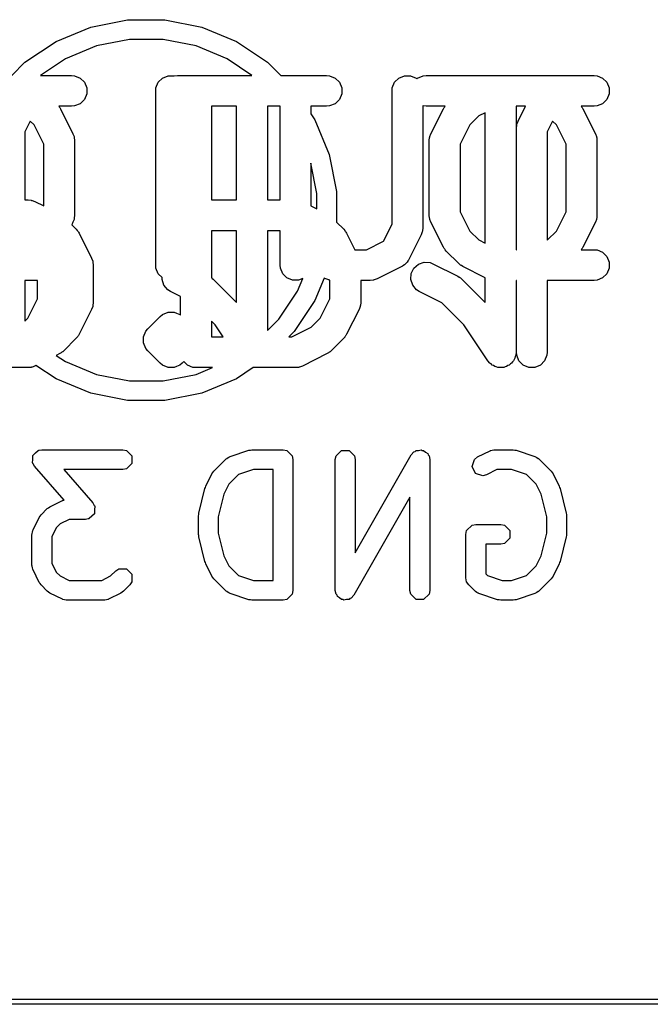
# Model space of a CAD drawing. Extents: x 94.3 to 121.8, y -81.7 to -63.9.
# Tile 19 of 32: x 111.6 to 114.7, y -81.7 to -77. Entities that reach past the tile are written whole.
import ezdxf

# ---------------------------------------------------------------- set-up
doc = ezdxf.new("R2010")
doc.units = 0
doc.layers.add('BLACK', color=7, linetype='CONTINUOUS')

msp = doc.modelspace()

# ---------------------------------------------------------------- linework, layer by layer
at = {"layer": 'BLACK', "linetype": 'CONTINUOUS'}
for p, q in [((111.940035, -76.990045), (112.118844, -76.954478)), ((112.118844, -76.954478), (112.301156, -76.954478)), ((112.301156, -76.954478), (112.479965, -76.990045)), ((111.771601, -77.059813), (111.940035, -76.990045)), ((112.479965, -76.990045), (112.648399, -77.059813)), ((111.620014, -77.1611), (111.771601, -77.059813)), ((112.128252, -77.05), (111.967898, -77.081896)), ((112.291748, -77.05), (112.128252, -77.05)), ((112.452102, -77.081896), (112.291748, -77.05)), ((112.648399, -77.059813), (112.799986, -77.1611)), ((111.967898, -77.081896), (111.816848, -77.144464)), ((112.603152, -77.144464), (112.452102, -77.081896)), ((111.555841, -77.225273), (111.620014, -77.1611)), ((111.816848, -77.144464), (111.695908, -77.225273)), ((112.724092, -77.225273), (112.603152, -77.144464)), ((112.799986, -77.1611), (112.864159, -77.225273)), ((111.695908, -77.225273), (111.756429, -77.225273)), ((111.756429, -77.225273), (111.847142, -77.225273)), ((111.847142, -77.225273), (111.861774, -77.226714)), ((111.861774, -77.226714), (111.88881, -77.237913)), ((111.88881, -77.237913), (111.909502, -77.258605)), ((111.909502, -77.258605), (111.920701, -77.285641)), ((112.257392, -77.285641), (112.268591, -77.258605)), ((112.268591, -77.258605), (112.289283, -77.237913)), ((112.289283, -77.237913), (112.316319, -77.226714)), ((112.316319, -77.226714), (112.345583, -77.226714)), ((112.345583, -77.226714), (112.34607, -77.226915)), ((112.34607, -77.226915), (112.346558, -77.226714)), ((112.346558, -77.226714), (112.36119, -77.225273)), ((112.36119, -77.225273), (112.724092, -77.225273)), ((112.864159, -77.225273), (113.086905, -77.225273)), ((113.086905, -77.225273), (113.101537, -77.226714)), ((113.101537, -77.226714), (113.128573, -77.237913)), ((113.128573, -77.237913), (113.149265, -77.258605)), ((113.149265, -77.258605), (113.160464, -77.285641)), ((113.40644, -77.285641), (113.417639, -77.258605)), ((113.417639, -77.258605), (113.438331, -77.237913)), ((113.438331, -77.237913), (113.465367, -77.226714)), ((113.465367, -77.226714), (113.494631, -77.226714)), ((113.494631, -77.226714), (113.521667, -77.237913)), ((113.521667, -77.237913), (113.525356, -77.241602)), ((113.525356, -77.241602), (113.529046, -77.237913)), ((113.529046, -77.237913), (113.556082, -77.226714)), ((113.556082, -77.226714), (113.570714, -77.225273)), ((113.570714, -77.225273), (114.296429, -77.225273)), ((114.296429, -77.225273), (114.387142, -77.225273)), ((114.387142, -77.225273), (114.401774, -77.226714)), ((114.401774, -77.226714), (114.42881, -77.237913)), ((114.42881, -77.237913), (114.449502, -77.258605)), ((114.449502, -77.258605), (114.460701, -77.285641)), ((111.920701, -77.285641), (111.920701, -77.314905)), ((112.255951, -77.300273), (112.257392, -77.285641)), ((112.255951, -78.14694), (112.255951, -77.300273)), ((113.160464, -77.285641), (113.160464, -77.314905)), ((113.404999, -77.300273), (113.40644, -77.285641)), ((113.404999, -77.947807), (113.404999, -77.300273)), ((114.460701, -77.285641), (114.460701, -77.314905)), ((111.909502, -77.341941), (111.88881, -77.362633)), ((111.920701, -77.314905), (111.909502, -77.341941)), ((113.149265, -77.341941), (113.128573, -77.362633)), ((113.160464, -77.314905), (113.149265, -77.341941)), ((114.449502, -77.341941), (114.42881, -77.362633)), ((114.460701, -77.314905), (114.449502, -77.341941)), ((111.847142, -77.375273), (111.785459, -77.375273)), ((111.785459, -77.375273), (111.78686, -77.377501)), ((111.78686, -77.377501), (111.788549, -77.379558)), ((111.788549, -77.379558), (111.789306, -77.381385)), ((111.789306, -77.381385), (111.793271, -77.387685)), ((111.793271, -77.387685), (111.853747, -77.508637)), ((111.861774, -77.373832), (111.847142, -77.375273)), ((111.88881, -77.362633), (111.861774, -77.373832)), ((112.649047, -77.375273), (112.526903, -77.375273)), ((112.526903, -77.375273), (112.526903, -77.830035)), ((112.649047, -77.830035), (112.649047, -77.375273)), ((112.799047, -77.375273), (112.799047, -77.830035)), ((112.860713, -77.375273), (112.799047, -77.375273)), ((112.860713, -77.830035), (112.860713, -77.375273)), ((113.086905, -77.375273), (113.010713, -77.375273)), ((113.010713, -77.375273), (113.010713, -77.412456)), ((113.101537, -77.373832), (113.086905, -77.375273)), ((113.128573, -77.362633), (113.101537, -77.373832)), ((113.556082, -77.373832), (113.554999, -77.373383)), ((113.554999, -77.373383), (113.554999, -77.965511)), ((113.570714, -77.375273), (113.556082, -77.373832)), ((113.662634, -77.375273), (113.570714, -77.375273)), ((113.594345, -77.508637), (113.654821, -77.387685)), ((113.654821, -77.387685), (113.658785, -77.381387)), ((113.658785, -77.381387), (113.659543, -77.379558)), ((113.659543, -77.379558), (113.661233, -77.377498)), ((113.661233, -77.377498), (113.662634, -77.375273)), ((113.858571, -77.406506), (113.826806, -77.422389)), ((113.858571, -78.040706), (113.858571, -77.406506)), ((114.054123, -77.375273), (114.008571, -77.375273)), ((114.008571, -77.375273), (114.008571, -78.07194)), ((114.017679, -77.448161), (114.054123, -77.375273)), ((114.387142, -77.375273), (114.325459, -77.375273)), ((114.325459, -77.375273), (114.32686, -77.377501)), ((114.32686, -77.377501), (114.328549, -77.379558)), ((114.328549, -77.379558), (114.329306, -77.381385)), ((114.329306, -77.381385), (114.333271, -77.387685)), ((114.333271, -77.387685), (114.393747, -77.508637)), ((114.401774, -77.373832), (114.387142, -77.375273)), ((114.42881, -77.362633), (114.401774, -77.373832)), ((111.645942, -77.447045), (111.619761, -77.499407)), ((111.66455, -77.465653), (111.645942, -77.447045)), ((113.010713, -77.412456), (113.030187, -77.441601)), ((113.030187, -77.441601), (113.099955, -77.610035)), ((113.826806, -77.422389), (113.783541, -77.465653)), ((114.012424, -77.461892), (114.017679, -77.448161)), ((114.185942, -77.447045), (114.159761, -77.499407)), ((114.20455, -77.465653), (114.185942, -77.447045)), ((111.619761, -77.499407), (111.619761, -77.830035)), ((111.711665, -77.559883), (111.66455, -77.465653)), ((113.783541, -77.465653), (113.736427, -77.559883)), ((114.009761, -77.481702), (114.011202, -77.46707)), ((114.009761, -78.07194), (114.009761, -77.481702)), ((114.011202, -77.46707), (114.012232, -77.464581)), ((114.012232, -77.464581), (114.012424, -77.461892)), ((114.159761, -77.499407), (114.159761, -78.025587)), ((114.251665, -77.559883), (114.20455, -77.465653)), ((111.853747, -77.508637), (111.859002, -77.522368)), ((111.859002, -77.522368), (111.859193, -77.525057)), ((111.859193, -77.525057), (111.860224, -77.527546)), ((111.860224, -77.527546), (111.861665, -77.542178)), ((111.861665, -77.542178), (111.861665, -77.905035)), ((113.586427, -77.542178), (113.587868, -77.527546)), ((113.586427, -77.905035), (113.586427, -77.542178)), ((113.587868, -77.527546), (113.588899, -77.525056)), ((113.588899, -77.525056), (113.58909, -77.522369)), ((113.58909, -77.522369), (113.594345, -77.508637)), ((114.393747, -77.508637), (114.399002, -77.522368)), ((114.399002, -77.522368), (114.399193, -77.525057)), ((114.399193, -77.525057), (114.400224, -77.527546)), ((114.400224, -77.527546), (114.401665, -77.542178)), ((114.401665, -77.542178), (114.401665, -77.905035)), ((111.711665, -77.859277), (111.711665, -77.559883)), ((113.736427, -77.559883), (113.736427, -77.88733)), ((114.251665, -77.887331), (114.251665, -77.559883)), ((113.099955, -77.610035), (113.135522, -77.788844)), ((113.04, -77.798252), (113.010713, -77.651014)), ((113.010713, -77.651014), (113.010713, -77.858682)), ((113.135522, -77.788844), (113.135522, -77.938302)), ((111.619761, -77.830035), (111.635476, -77.830035)), ((111.635476, -77.830035), (111.650108, -77.831476)), ((111.650108, -77.831476), (111.652597, -77.832507)), ((111.652597, -77.832507), (111.655285, -77.832698)), ((111.655285, -77.832698), (111.669017, -77.837953)), ((111.669017, -77.837953), (111.711665, -77.859277)), ((112.526903, -77.830035), (112.649047, -77.830035)), ((112.799047, -77.830035), (112.860713, -77.830035)), ((113.04, -77.873326), (113.04, -77.798252)), ((113.010713, -77.858682), (113.04, -77.873326)), ((111.859002, -77.924844), (111.853747, -77.938576)), ((111.859192, -77.922156), (111.859002, -77.924844)), ((111.860224, -77.919667), (111.859192, -77.922156)), ((111.861665, -77.905035), (111.860224, -77.919667)), ((113.587868, -77.919667), (113.586427, -77.905035)), ((113.588899, -77.922156), (113.587868, -77.919667)), ((113.58909, -77.924844), (113.588899, -77.922156)), ((113.594345, -77.938576), (113.58909, -77.924844)), ((113.736427, -77.88733), (113.783541, -77.98156)), ((114.20455, -77.981561), (114.251665, -77.887331)), ((114.399002, -77.924844), (114.393747, -77.938576)), ((114.399192, -77.922156), (114.399002, -77.924844)), ((114.400224, -77.919667), (114.399192, -77.922156)), ((114.401665, -77.905035), (114.400224, -77.919667)), ((111.853747, -77.938576), (111.847684, -77.950701)), ((111.847684, -77.950701), (111.869938, -77.972955)), ((111.869938, -77.972955), (111.874656, -77.978704)), ((111.874656, -77.978704), (111.876155, -77.980004)), ((111.876155, -77.980004), (111.877576, -77.982263)), ((111.877576, -77.982263), (111.879265, -77.98432)), ((112.649047, -77.980035), (112.526903, -77.980035)), ((112.526903, -77.980035), (112.526903, -78.207871)), ((112.649047, -78.32873), (112.649047, -77.980035)), ((112.860713, -77.980035), (112.799047, -77.980035)), ((112.799047, -77.980035), (112.799047, -78.46475)), ((112.860713, -78.14694), (112.860713, -77.980035)), ((113.135522, -77.938302), (113.170175, -77.972955)), ((113.170175, -77.972955), (113.174893, -77.978704)), ((113.174893, -77.978704), (113.176392, -77.980004)), ((113.176392, -77.980004), (113.177813, -77.982263)), ((113.177813, -77.982263), (113.179502, -77.98432)), ((113.363621, -78.030562), (113.404999, -77.947807)), ((113.552526, -77.982632), (113.552336, -77.98532)), ((113.553558, -77.980143), (113.552526, -77.982632)), ((113.554999, -77.965511), (113.553558, -77.980143)), ((113.654821, -78.059528), (113.594345, -77.938576)), ((113.783541, -77.98156), (113.826806, -78.024824)), ((114.161286, -78.024825), (114.20455, -77.981561)), ((114.393747, -77.938576), (114.333271, -78.059529)), ((111.879265, -77.98432), (111.880022, -77.986147)), ((111.880022, -77.986147), (111.883987, -77.992447)), ((111.883987, -77.992447), (111.944463, -78.113399)), ((113.179502, -77.98432), (113.180259, -77.986147)), ((113.180259, -77.986147), (113.184224, -77.992447)), ((113.184224, -77.992447), (113.22397, -78.07194)), ((113.280866, -78.07194), (113.363621, -78.030562)), ((113.547081, -77.999052), (113.486605, -78.120005)), ((113.552336, -77.98532), (113.547081, -77.999052)), ((113.826806, -78.024824), (113.858571, -78.040706)), ((114.159761, -78.025587), (114.161286, -78.024825)), ((113.22397, -78.07194), (113.280866, -78.07194)), ((113.658784, -78.065825), (113.654821, -78.059528)), ((113.659543, -78.067656), (113.658784, -78.065825)), ((113.661233, -78.069716), (113.659543, -78.067656)), ((113.662653, -78.071971), (113.661233, -78.069716)), ((113.664149, -78.073268), (113.662653, -78.071971)), ((113.66887, -78.079021), (113.664149, -78.073268)), ((114.008571, -78.07194), (114.009761, -78.07194)), ((114.32686, -78.069712), (114.325459, -78.07194)), ((114.325459, -78.07194), (114.387142, -78.07194)), ((114.328549, -78.067656), (114.32686, -78.069712)), ((114.329306, -78.065828), (114.328549, -78.067656)), ((114.333271, -78.059529), (114.329306, -78.065828)), ((114.387142, -78.07194), (114.401774, -78.073381)), ((114.401774, -78.073381), (114.42881, -78.08458)), ((111.944463, -78.113399), (111.949718, -78.12713)), ((113.483434, -78.125042), (113.478773, -78.132448)), ((113.48468, -78.123606), (113.483434, -78.125042)), ((113.485064, -78.122452), (113.48468, -78.123606)), ((113.486605, -78.120005), (113.485064, -78.122452)), ((113.729348, -78.139498), (113.66887, -78.079021)), ((114.42881, -78.08458), (114.449502, -78.105272)), ((114.449502, -78.105272), (114.460701, -78.132308)), ((111.949718, -78.12713), (111.949909, -78.129819)), ((111.949909, -78.129819), (111.95094, -78.132308)), ((111.95094, -78.132308), (111.952381, -78.14694)), ((111.952381, -78.14694), (111.952381, -78.328369)), ((112.257392, -78.161572), (112.255951, -78.14694)), ((112.268591, -78.188608), (112.257392, -78.161572)), ((112.862154, -78.161572), (112.860713, -78.14694)), ((112.873353, -78.188608), (112.862154, -78.161572)), ((113.453064, -78.153546), (113.332112, -78.214022)), ((113.45551, -78.152005), (113.453064, -78.153546)), ((113.456665, -78.151621), (113.45551, -78.152005)), ((113.458102, -78.150374), (113.456665, -78.151621)), ((113.465506, -78.145714), (113.458102, -78.150374)), ((113.471665, -78.138611), (113.465506, -78.145714)), ((113.478773, -78.132448), (113.471665, -78.138611)), ((113.498377, -78.187607), (113.511464, -78.161432)), ((113.511464, -78.161432), (113.533572, -78.142259)), ((113.533572, -78.142259), (113.561333, -78.133005)), ((113.561333, -78.133005), (113.590523, -78.135079)), ((113.590523, -78.135079), (113.604255, -78.140334)), ((113.604255, -78.140334), (113.725207, -78.20081)), ((113.735096, -78.144215), (113.729348, -78.139498)), ((113.736396, -78.145714), (113.735096, -78.144215)), ((113.738654, -78.147135), (113.736396, -78.145714)), ((113.740713, -78.148825), (113.738654, -78.147135)), ((113.742542, -78.149582), (113.740713, -78.148825)), ((113.748839, -78.153546), (113.742542, -78.149582)), ((113.858571, -78.208412), (113.748839, -78.153546)), ((114.460701, -78.161572), (114.449502, -78.188608)), ((114.460701, -78.132308), (114.460701, -78.161572)), ((111.619761, -78.22194), (111.619761, -78.419445)), ((111.681429, -78.22194), (111.619761, -78.22194)), ((111.681429, -78.310662), (111.681429, -78.22194)), ((112.287442, -78.207459), (112.268591, -78.188608)), ((112.286779, -78.216797), (112.287442, -78.207459)), ((112.296033, -78.244558), (112.286779, -78.216797)), ((112.526903, -78.207871), (112.528126, -78.208642)), ((112.528126, -78.208642), (112.529423, -78.210138)), ((112.529423, -78.210138), (112.535176, -78.214859)), ((112.535176, -78.214859), (112.649047, -78.32873)), ((112.894045, -78.2093), (112.873353, -78.188608)), ((112.921081, -78.220499), (112.894045, -78.2093)), ((112.950345, -78.220499), (112.921081, -78.220499)), ((112.945536, -78.273152), (112.970867, -78.211998)), ((112.970867, -78.211998), (112.950345, -78.220499)), ((113.075168, -78.209805), (113.030187, -78.318399)), ((113.083601, -78.214022), (113.075168, -78.209805)), ((113.097332, -78.219277), (113.083601, -78.214022)), ((113.100021, -78.219468), (113.097332, -78.219277)), ((113.10251, -78.220499), (113.100021, -78.219468)), ((113.102618, -78.220509), (113.10251, -78.220499)), ((113.102618, -78.310664), (113.102618, -78.220509)), ((113.298571, -78.22194), (113.252618, -78.22194)), ((113.252618, -78.22194), (113.252618, -78.328369)), ((113.313203, -78.220499), (113.298571, -78.22194)), ((113.315692, -78.219467), (113.313203, -78.220499)), ((113.31838, -78.219277), (113.315692, -78.219467)), ((113.332112, -78.214022), (113.31838, -78.219277)), ((113.496303, -78.216797), (113.498377, -78.187607)), ((113.505557, -78.244558), (113.496303, -78.216797)), ((113.725207, -78.20081), (113.731504, -78.204773)), ((113.731504, -78.204773), (113.733335, -78.205532)), ((113.733335, -78.205532), (113.735395, -78.207222)), ((113.735395, -78.207222), (113.73765, -78.208642)), ((113.73765, -78.208642), (113.738947, -78.210138)), ((113.738947, -78.210138), (113.7447, -78.214859)), ((113.7447, -78.214859), (113.858571, -78.32873)), ((113.858571, -78.32873), (113.858571, -78.208412)), ((114.009761, -78.22194), (114.008571, -78.22194)), ((114.008571, -78.22194), (114.008571, -78.570273)), ((114.009761, -78.570273), (114.009761, -78.22194)), ((114.387142, -78.22194), (114.159761, -78.22194)), ((114.159761, -78.22194), (114.159761, -78.570273)), ((114.401774, -78.220499), (114.387142, -78.22194)), ((114.42881, -78.2093), (114.401774, -78.220499)), ((114.449502, -78.188608), (114.42881, -78.2093)), ((112.315206, -78.266666), (112.296033, -78.244558)), ((112.327649, -78.274498), (112.315206, -78.266666)), ((113.52473, -78.266666), (113.505557, -78.244558)), ((113.537173, -78.274498), (113.52473, -78.266666)), ((111.634313, -78.404893), (111.681429, -78.310662)), ((112.376903, -78.299125), (112.327649, -78.274498)), ((112.376903, -78.390476), (112.376903, -78.299125)), ((112.854703, -78.409094), (112.945536, -78.273152)), ((113.055503, -78.404893), (113.102618, -78.310664)), ((113.647239, -78.329531), (113.537173, -78.274498)), ((111.944463, -78.36191), (111.883987, -78.482862)), ((111.949718, -78.348179), (111.944463, -78.36191)), ((111.949909, -78.345489), (111.949718, -78.348179)), ((111.95094, -78.343001), (111.949909, -78.345489)), ((111.952381, -78.328369), (111.95094, -78.343001)), ((113.030187, -78.318399), (112.9289, -78.469986)), ((113.2447, -78.36191), (113.184224, -78.482862)), ((113.249955, -78.348179), (113.2447, -78.36191)), ((113.250146, -78.345489), (113.249955, -78.348179)), ((113.251177, -78.343001), (113.250146, -78.345489)), ((113.252618, -78.328369), (113.251177, -78.343001)), ((113.754332, -78.436624), (113.647239, -78.329531)), ((111.619761, -78.419445), (111.634313, -78.404893)), ((112.217442, -78.456764), (112.277918, -78.396288)), ((112.277918, -78.396288), (112.289283, -78.386961)), ((112.289283, -78.386961), (112.289285, -78.38696)), ((112.289285, -78.38696), (112.316319, -78.375762)), ((112.316319, -78.375762), (112.345582, -78.375762)), ((112.345582, -78.375762), (112.345583, -78.375762)), ((112.345583, -78.375762), (112.356781, -78.3804)), ((112.356781, -78.3804), (112.372618, -78.38696)), ((112.372618, -78.38696), (112.376903, -78.390476)), ((112.799047, -78.46475), (112.854703, -78.409094)), ((113.012238, -78.448157), (113.055503, -78.404893)), ((112.208115, -78.468129), (112.217442, -78.456764)), ((112.544808, -78.436624), (112.526903, -78.418719)), ((112.526903, -78.418719), (112.526903, -78.495273)), ((112.583908, -78.495273), (112.544808, -78.436624)), ((112.918008, -78.495273), (113.012238, -78.448157)), ((113.871167, -78.611875), (113.754332, -78.436624)), ((111.869938, -78.502354), (111.809461, -78.56283)), ((111.874656, -78.496604), (111.869938, -78.502354)), ((111.876155, -78.495305), (111.874656, -78.496604)), ((111.877576, -78.493045), (111.876155, -78.495305)), ((111.879265, -78.490989), (111.877576, -78.493045)), ((111.880022, -78.489161), (111.879265, -78.490989)), ((111.883987, -78.482862), (111.880022, -78.489161)), ((112.196916, -78.495166), (112.208115, -78.468129)), ((112.196916, -78.524428), (112.196916, -78.495166)), ((112.526903, -78.495273), (112.583908, -78.495273)), ((112.9289, -78.469986), (112.903613, -78.495273)), ((112.903613, -78.495273), (112.918008, -78.495273)), ((113.170175, -78.502354), (113.109698, -78.56283)), ((113.174893, -78.496604), (113.170175, -78.502354)), ((113.176392, -78.495305), (113.174893, -78.496604)), ((113.177813, -78.493045), (113.176392, -78.495305)), ((113.179502, -78.490989), (113.177813, -78.493045)), ((113.180259, -78.489161), (113.179502, -78.490989)), ((113.184224, -78.482862), (113.180259, -78.489161)), ((112.208115, -78.551465), (112.196916, -78.524428)), ((112.217442, -78.56283), (112.208115, -78.551465)), ((111.789969, -78.576879), (111.772251, -78.585737)), ((111.772251, -78.585737), (111.816848, -78.615536)), ((111.796264, -78.572916), (111.789969, -78.576879)), ((111.798095, -78.572158), (111.796264, -78.572916)), ((111.800156, -78.570466), (111.798095, -78.572158)), ((111.802411, -78.569047), (111.800156, -78.570466)), ((111.803708, -78.567551), (111.802411, -78.569047)), ((111.809461, -78.56283), (111.803708, -78.567551)), ((112.277918, -78.623306), (112.217442, -78.56283)), ((113.090206, -78.576879), (112.969254, -78.637355)), ((113.096501, -78.572916), (113.090206, -78.576879)), ((113.098332, -78.572158), (113.096501, -78.572916)), ((113.100393, -78.570466), (113.098332, -78.572158)), ((113.102648, -78.569047), (113.100393, -78.570466)), ((113.103945, -78.567551), (113.102648, -78.569047)), ((113.109698, -78.56283), (113.103945, -78.567551)), ((114.002832, -78.599046), (113.998743, -78.605151)), ((114.004288, -78.591765), (114.002832, -78.599046)), ((114.00713, -78.584905), (114.004288, -78.591765)), ((114.008555, -78.570428), (114.00713, -78.584905)), ((114.008571, -78.570352), (114.008555, -78.570428)), ((114.008571, -78.570273), (114.008565, -78.570325)), ((114.008565, -78.570325), (114.008571, -78.570352)), ((114.011202, -78.584905), (114.009761, -78.570273)), ((114.022401, -78.611941), (114.011202, -78.584905)), ((114.15832, -78.584905), (114.147121, -78.611941)), ((114.159761, -78.570273), (114.15832, -78.584905)), ((111.635476, -78.645273), (111.514524, -78.645273)), ((111.650108, -78.643832), (111.635476, -78.645273)), ((111.652597, -78.6428), (111.650108, -78.643832)), ((111.655285, -78.64261), (111.652597, -78.6428)), ((111.669017, -78.637355), (111.655285, -78.64261)), ((111.673906, -78.63491), (111.669017, -78.637355)), ((111.771601, -78.700187), (111.673906, -78.63491)), ((111.816848, -78.615536), (111.967898, -78.678104)), ((112.289283, -78.632633), (112.277918, -78.623306)), ((112.316319, -78.643832), (112.289283, -78.632633)), ((112.31632, -78.643832), (112.316319, -78.643832)), ((112.345582, -78.643832), (112.31632, -78.643832)), ((112.345583, -78.643832), (112.345582, -78.643832)), ((112.356781, -78.639193), (112.345583, -78.643832)), ((112.372618, -78.632634), (112.356781, -78.639193)), ((112.383984, -78.623306), (112.372618, -78.632634)), ((112.392446, -78.614844), (112.383984, -78.623306)), ((112.410235, -78.632633), (112.392446, -78.614844)), ((112.437271, -78.643832), (112.410235, -78.632633)), ((112.451903, -78.645273), (112.437271, -78.643832)), ((112.531362, -78.645273), (112.451903, -78.645273)), ((112.452102, -78.678104), (112.531362, -78.645273)), ((112.730584, -78.645273), (112.648399, -78.700187)), ((112.935713, -78.645273), (112.730584, -78.645273)), ((112.950345, -78.643832), (112.935713, -78.645273)), ((112.952834, -78.6428), (112.950345, -78.643832)), ((112.955522, -78.64261), (112.952834, -78.6428)), ((112.969254, -78.637355), (112.955522, -78.64261)), ((113.8712, -78.611916), (113.871167, -78.611875)), ((113.871211, -78.611941), (113.8712, -78.611916)), ((113.871266, -78.611996), (113.871211, -78.611941)), ((113.880482, -78.62325), (113.871266, -78.611996)), ((113.886652, -78.627382), (113.880482, -78.62325)), ((113.891903, -78.632633), (113.886652, -78.627382)), ((113.898691, -78.635444), (113.891903, -78.632633)), ((113.904797, -78.639534), (113.898691, -78.635444)), ((113.912078, -78.64099), (113.904797, -78.639534)), ((113.918939, -78.643832), (113.912078, -78.64099)), ((113.926287, -78.643832), (113.918939, -78.643832)), ((113.933492, -78.645273), (113.926287, -78.643832)), ((113.940776, -78.643832), (113.933492, -78.645273)), ((113.948203, -78.643832), (113.940776, -78.643832)), ((113.954992, -78.641019), (113.948203, -78.643832)), ((113.962199, -78.639594), (113.954992, -78.641019)), ((113.968377, -78.635475), (113.962199, -78.639594)), ((113.975239, -78.632633), (113.968377, -78.635475)), ((113.980435, -78.627436), (113.975239, -78.632633)), ((113.986549, -78.623361), (113.980435, -78.627436)), ((113.99068, -78.617191), (113.986549, -78.623361)), ((113.995931, -78.611941), (113.99068, -78.617191)), ((113.998743, -78.605151), (113.995931, -78.611941)), ((114.043093, -78.632633), (114.022401, -78.611941)), ((114.070129, -78.643832), (114.043093, -78.632633)), ((114.099393, -78.643832), (114.070129, -78.643832)), ((114.126429, -78.632633), (114.099393, -78.643832)), ((114.147121, -78.611941), (114.126429, -78.632633)), ((111.940035, -78.769955), (111.771601, -78.700187)), ((111.967898, -78.678104), (112.128252, -78.71)), ((112.291748, -78.71), (112.452102, -78.678104)), ((112.648399, -78.700187), (112.479965, -78.769955)), ((112.128252, -78.71), (112.291748, -78.71)), ((112.118844, -78.805522), (111.940035, -78.769955)), ((112.479965, -78.769955), (112.301156, -78.805522)), ((112.301156, -78.805522), (112.118844, -78.805522)), ((111.658104, -79.0738), (111.659316, -79.072587)), ((111.658104, -79.09078), (111.658104, -79.0738)), ((111.659316, -79.072587), (111.659431, -79.070875)), ((111.659431, -79.070875), (111.672217, -79.059686)), ((111.672217, -79.059686), (111.684222, -79.047682)), ((111.684222, -79.047682), (111.686441, -79.04724)), ((111.686441, -79.04724), (111.687228, -79.046552)), ((111.687228, -79.046552), (111.68923, -79.046685)), ((111.68923, -79.046685), (111.70269, -79.044008)), ((111.70269, -79.044008), (112.095785, -79.044008)), ((112.095785, -79.044008), (112.114253, -79.047682)), ((112.114253, -79.047682), (112.140371, -79.0738)), ((112.140371, -79.0738), (112.140371, -79.110736)), ((112.601547, -79.086048), (112.608266, -79.082216)), ((112.608266, -79.082216), (112.614698, -79.07792)), ((112.614698, -79.07792), (112.615804, -79.07792)), ((112.615804, -79.07792), (112.617905, -79.076722)), ((112.617905, -79.076722), (112.70862, -79.046484)), ((112.70862, -79.046484), (112.716298, -79.045516)), ((112.716298, -79.045516), (112.723881, -79.044008)), ((112.723881, -79.044008), (112.875071, -79.044008)), ((112.875071, -79.044008), (112.893539, -79.047682)), ((112.893539, -79.047682), (112.919657, -79.0738)), ((112.919657, -79.0738), (112.923331, -79.092268)), ((113.129192, -79.092268), (113.132866, -79.0738)), ((113.132866, -79.0738), (113.158984, -79.047682)), ((113.158984, -79.047682), (113.19592, -79.047682)), ((113.19592, -79.047682), (113.222038, -79.0738)), ((113.222038, -79.0738), (113.225712, -79.092268)), ((113.225712, -79.545542), (113.498408, -79.068324)), ((113.498408, -79.068324), (113.51076, -79.054112)), ((113.51076, -79.054112), (113.517154, -79.052368)), ((113.517154, -79.052368), (113.521841, -79.047682)), ((113.521841, -79.047682), (113.534338, -79.047682)), ((113.534338, -79.047682), (113.546395, -79.044394)), ((113.546395, -79.044394), (113.552149, -79.047682)), ((113.552149, -79.047682), (113.558777, -79.047682)), ((113.558777, -79.047682), (113.567613, -79.056518)), ((113.567613, -79.056518), (113.578465, -79.062719)), ((113.578465, -79.062719), (113.580208, -79.069113)), ((113.580208, -79.069113), (113.584895, -79.0738)), ((113.584895, -79.0738), (113.588569, -79.092268)), ((113.806232, -79.090886), (113.821107, -79.079341)), ((113.821107, -79.079341), (113.881583, -79.049103)), ((113.881583, -79.049103), (113.883915, -79.048464)), ((113.883915, -79.048464), (113.884698, -79.047682)), ((113.884698, -79.047682), (113.892284, -79.046172)), ((113.892284, -79.046172), (113.899745, -79.04413)), ((113.899745, -79.04413), (113.900794, -79.044479)), ((113.900794, -79.044479), (113.903166, -79.044008)), ((113.903166, -79.044008), (113.99388, -79.044008)), ((113.99388, -79.044008), (114.001462, -79.045516)), ((114.001462, -79.045516), (114.009141, -79.046484)), ((114.009141, -79.046484), (114.099856, -79.076723)), ((114.099856, -79.076723), (114.101956, -79.07792)), ((114.101956, -79.07792), (114.103063, -79.07792)), ((114.103063, -79.07792), (114.109494, -79.082217)), ((114.109494, -79.082217), (114.116215, -79.086048)), ((111.656974, -79.10773), (111.658104, -79.09078)), ((111.658104, -79.109692), (111.656974, -79.10773)), ((111.658104, -79.110736), (111.658104, -79.109692)), ((111.659521, -79.112153), (111.658104, -79.110736)), ((111.666371, -79.124048), (111.659521, -79.112153)), ((111.810321, -79.288561), (111.666371, -79.124048)), ((112.140371, -79.110736), (112.114253, -79.136854)), ((112.538565, -79.148857), (112.599041, -79.088381)), ((112.599041, -79.088381), (112.601052, -79.087037)), ((112.601052, -79.087037), (112.601547, -79.086048)), ((112.923331, -79.092268), (112.923331, -79.727268)), ((113.129192, -79.727268), (113.129192, -79.092268)), ((113.225712, -79.092268), (113.225712, -79.545542)), ((113.588569, -79.092268), (113.588569, -79.727268)), ((113.794552, -79.125927), (113.806232, -79.090886)), ((113.81107, -79.158964), (113.794552, -79.125927)), ((114.116215, -79.086048), (114.11671, -79.087038)), ((114.11671, -79.087038), (114.11872, -79.088381)), ((114.11872, -79.088381), (114.179196, -79.148857)), ((112.095785, -79.140528), (111.809044, -79.140528)), ((111.809044, -79.140528), (111.950676, -79.302392)), ((112.114253, -79.136854), (112.095785, -79.140528)), ((112.499287, -79.221875), (112.529525, -79.1614)), ((112.529525, -79.1614), (112.534267, -79.155289)), ((112.534267, -79.155289), (112.538565, -79.148857)), ((112.659234, -79.164687), (112.612353, -79.211569)), ((112.731711, -79.140528), (112.659234, -79.164687)), ((112.826811, -79.140528), (112.731711, -79.140528)), ((112.826811, -79.679008), (112.826811, -79.140528)), ((113.846111, -79.170644), (113.81107, -79.158964)), ((113.864273, -79.165671), (113.846111, -79.170644)), ((113.914558, -79.140528), (113.864273, -79.165671)), ((113.986047, -79.140528), (113.914558, -79.140528)), ((114.058526, -79.164687), (113.986047, -79.140528)), ((114.105408, -79.211569), (114.058526, -79.164687)), ((114.179196, -79.148857), (114.183491, -79.155285)), ((114.183491, -79.155285), (114.188236, -79.161399)), ((114.188236, -79.161399), (114.218474, -79.221875)), ((112.49789, -79.226975), (112.499287, -79.221875)), ((112.612353, -79.211569), (112.587986, -79.260303)), ((114.129774, -79.260301), (114.105408, -79.211569)), ((114.218474, -79.221875), (114.21987, -79.226973)), ((112.465395, -79.352705), (112.495633, -79.231754)), ((112.495633, -79.231754), (112.49789, -79.226975)), ((112.587986, -79.260303), (112.560474, -79.370351)), ((113.492049, -79.273993), (113.219353, -79.751212)), ((113.492049, -79.727268), (113.492049, -79.273993)), ((114.157287, -79.37035), (114.129774, -79.260301)), ((114.21987, -79.226973), (114.222128, -79.231753)), ((114.222128, -79.231753), (114.252366, -79.352705)), ((111.735472, -79.325987), (111.741583, -79.321245)), ((111.741583, -79.321245), (111.802059, -79.291007)), ((111.802059, -79.291007), (111.804391, -79.290368)), ((111.804391, -79.290368), (111.805174, -79.289586)), ((111.805174, -79.289586), (111.810321, -79.288561)), ((111.950676, -79.302392), (111.957525, -79.314286)), ((111.957525, -79.314286), (111.958943, -79.315704)), ((111.958943, -79.315704), (111.958943, -79.316747)), ((111.958943, -79.316747), (111.960073, -79.31871)), ((111.960073, -79.31871), (111.958943, -79.33566)), ((111.689763, -79.373067), (111.694505, -79.366956)), ((111.694505, -79.366956), (111.698802, -79.360525)), ((111.698802, -79.360525), (111.729041, -79.330285)), ((111.729041, -79.330285), (111.735472, -79.325987)), ((111.944829, -79.366753), (111.932825, -79.378758)), ((111.957616, -79.355565), (111.944829, -79.366753)), ((111.95773, -79.353852), (111.957616, -79.355565)), ((111.958943, -79.35264), (111.95773, -79.353852)), ((111.958943, -79.33566), (111.958943, -79.35264)), ((112.463954, -79.36441), (112.465107, -79.35861)), ((112.463954, -79.455125), (112.463954, -79.36441)), ((112.465107, -79.35861), (112.465395, -79.352705)), ((114.252366, -79.352705), (114.252653, -79.35861)), ((114.252653, -79.35861), (114.253807, -79.36441)), ((114.253807, -79.36441), (114.253807, -79.455125)), ((111.659525, -79.433542), (111.689763, -79.373067)), ((111.791753, -79.404072), (111.772591, -79.423235)), ((111.835034, -79.382432), (111.791753, -79.404072)), ((111.914357, -79.382432), (111.835034, -79.382432)), ((111.927816, -79.379754), (111.914357, -79.382432)), ((111.929819, -79.379888), (111.927816, -79.379754)), ((111.930605, -79.379199), (111.929819, -79.379888)), ((111.932825, -79.378758), (111.930605, -79.379199)), ((112.560474, -79.370351), (112.560474, -79.449184)), ((113.767866, -79.436657), (113.793984, -79.410539)), ((113.793984, -79.410539), (113.812452, -79.406865)), ((113.812452, -79.406865), (113.933404, -79.406865)), ((113.933404, -79.406865), (113.951872, -79.410539)), ((113.951872, -79.410539), (113.97799, -79.436657)), ((114.157287, -79.449184), (114.157287, -79.37035)), ((111.65443, -79.455125), (111.654901, -79.452753)), ((111.65443, -79.606315), (111.65443, -79.455125)), ((111.654552, -79.451704), (111.656594, -79.444243)), ((111.654901, -79.452753), (111.654552, -79.451704)), ((111.656594, -79.444243), (111.658104, -79.436657)), ((111.658104, -79.436657), (111.658886, -79.435874)), ((111.658886, -79.435874), (111.659525, -79.433542)), ((111.772591, -79.423235), (111.75095, -79.466518)), ((112.465107, -79.460924), (112.463954, -79.455125)), ((112.465395, -79.46683), (112.465107, -79.460924)), ((112.560474, -79.449184), (112.587986, -79.559232)), ((113.764192, -79.455125), (113.767866, -79.436657)), ((113.764192, -79.666791), (113.764192, -79.455125)), ((113.97799, -79.436657), (113.97799, -79.473593)), ((114.129774, -79.559233), (114.157287, -79.449184)), ((114.252653, -79.460924), (114.252366, -79.46683)), ((114.253807, -79.455125), (114.252653, -79.460924)), ((111.75095, -79.466518), (111.75095, -79.594922)), ((112.495633, -79.587781), (112.465395, -79.46683)), ((113.933404, -79.503385), (113.860712, -79.503385)), ((113.860712, -79.503385), (113.860712, -79.646801)), ((113.951872, -79.499711), (113.933404, -79.503385)), ((113.97799, -79.473593), (113.951872, -79.499711)), ((114.252366, -79.46683), (114.222128, -79.587782)), ((112.587986, -79.559232), (112.612353, -79.607966)), ((114.105408, -79.607966), (114.129774, -79.559233)), ((111.654901, -79.608686), (111.65443, -79.606315)), ((111.654552, -79.609736), (111.654901, -79.608686)), ((111.75095, -79.594922), (111.772591, -79.638204)), ((112.49789, -79.592559), (112.495633, -79.587781)), ((112.499287, -79.59766), (112.49789, -79.592559)), ((112.529525, -79.658135), (112.499287, -79.59766)), ((112.612353, -79.607966), (112.659233, -79.654848)), ((114.058526, -79.654848), (114.105408, -79.607966)), ((114.218474, -79.59766), (114.188236, -79.658136)), ((114.21987, -79.592561), (114.218474, -79.59766)), ((114.222128, -79.587782), (114.21987, -79.592561)), ((111.656594, -79.617196), (111.654552, -79.609736)), ((111.658104, -79.624783), (111.656594, -79.617196)), ((111.658886, -79.625565), (111.658104, -79.624783)), ((111.659525, -79.627898), (111.658886, -79.625565)), ((111.689763, -79.688373), (111.659525, -79.627898)), ((111.772591, -79.638204), (111.791753, -79.657367)), ((112.036959, -79.657367), (112.06166, -79.632666)), ((112.06166, -79.632666), (112.077316, -79.622205)), ((112.077316, -79.622205), (112.114253, -79.622205)), ((112.114253, -79.622205), (112.140371, -79.648322)), ((112.140371, -79.648322), (112.140371, -79.685258)), ((112.659233, -79.654848), (112.731711, -79.679008)), ((113.860712, -79.646801), (113.86876, -79.65485)), ((113.86876, -79.65485), (113.941234, -79.679008)), ((113.986047, -79.679008), (114.058526, -79.654848)), ((111.694505, -79.694483), (111.689763, -79.688373)), ((111.698802, -79.700915), (111.694505, -79.694483)), ((111.729041, -79.731155), (111.698802, -79.700915)), ((111.791753, -79.657367), (111.835034, -79.679008)), ((111.835034, -79.679008), (111.993678, -79.679008)), ((111.993678, -79.679008), (112.036959, -79.657367)), ((112.129911, -79.700915), (112.099673, -79.731154)), ((112.140371, -79.685258), (112.129911, -79.700915)), ((112.534267, -79.664245), (112.529525, -79.658135)), ((112.538565, -79.670678), (112.534267, -79.664245)), ((112.599041, -79.731155), (112.538565, -79.670678)), ((112.731711, -79.679008), (112.826811, -79.679008)), ((113.767866, -79.685259), (113.764192, -79.666791)), ((113.767868, -79.685261), (113.767866, -79.685259)), ((113.778326, -79.700915), (113.767868, -79.685261)), ((113.808565, -79.731155), (113.778326, -79.700915)), ((113.941234, -79.679008), (113.986047, -79.679008)), ((114.179196, -79.670677), (114.11872, -79.731155)), ((114.183488, -79.664253), (114.179196, -79.670677)), ((114.188236, -79.658136), (114.183488, -79.664253)), ((111.735472, -79.735452), (111.729041, -79.731155)), ((111.741583, -79.740195), (111.735472, -79.735452)), ((111.802059, -79.770433), (111.741583, -79.740195)), ((112.087129, -79.740195), (112.026654, -79.770433)), ((112.093238, -79.735453), (112.087129, -79.740195)), ((112.099673, -79.731154), (112.093238, -79.735453)), ((112.601052, -79.732498), (112.599041, -79.731155)), ((112.601547, -79.733488), (112.601052, -79.732498)), ((112.608266, -79.737319), (112.601547, -79.733488)), ((112.614698, -79.741616), (112.608266, -79.737319)), ((112.615804, -79.741616), (112.614698, -79.741616)), ((112.617905, -79.742814), (112.615804, -79.741616)), ((112.70862, -79.773052), (112.617905, -79.742814)), ((112.919657, -79.745736), (112.893539, -79.771854)), ((112.923331, -79.727268), (112.919657, -79.745736)), ((113.132866, -79.745736), (113.129192, -79.727268)), ((113.137552, -79.750422), (113.132866, -79.745736)), ((113.139296, -79.756817), (113.137552, -79.750422)), ((113.219353, -79.751212), (113.207001, -79.765424)), ((113.495723, -79.745736), (113.492049, -79.727268)), ((113.521841, -79.771854), (113.495723, -79.745736)), ((113.584895, -79.745736), (113.558777, -79.771854)), ((113.588569, -79.727268), (113.584895, -79.745736)), ((113.810575, -79.732498), (113.808565, -79.731155)), ((113.81107, -79.733488), (113.810575, -79.732498)), ((113.817785, -79.737316), (113.81107, -79.733488)), ((113.824221, -79.741616), (113.817785, -79.737316)), ((113.825329, -79.741616), (113.824221, -79.741616)), ((113.827429, -79.742813), (113.825329, -79.741616)), ((113.918143, -79.773051), (113.827429, -79.742813)), ((114.099856, -79.742813), (114.009141, -79.773052)), ((114.101956, -79.741616), (114.099856, -79.742813)), ((114.103064, -79.741616), (114.101956, -79.741616)), ((114.109499, -79.737316), (114.103064, -79.741616)), ((114.116215, -79.733488), (114.109499, -79.737316)), ((114.116709, -79.732498), (114.116215, -79.733488)), ((114.11872, -79.731155), (114.116709, -79.732498)), ((111.804391, -79.771071), (111.802059, -79.770433)), ((111.805174, -79.771854), (111.804391, -79.771071)), ((111.81276, -79.773363), (111.805174, -79.771854)), ((111.820221, -79.775406), (111.81276, -79.773363)), ((111.82127, -79.775056), (111.820221, -79.775406)), ((111.823642, -79.775528), (111.82127, -79.775056)), ((112.005071, -79.775528), (111.823642, -79.775528)), ((112.007442, -79.775056), (112.005071, -79.775528)), ((112.008492, -79.775406), (112.007442, -79.775056)), ((112.015952, -79.773363), (112.008492, -79.775406)), ((112.023539, -79.771854), (112.015952, -79.773363)), ((112.024321, -79.771071), (112.023539, -79.771854)), ((112.026654, -79.770433), (112.024321, -79.771071)), ((112.716298, -79.774019), (112.70862, -79.773052)), ((112.723881, -79.775528), (112.716298, -79.774019)), ((112.875071, -79.775528), (112.723881, -79.775528)), ((112.893539, -79.771854), (112.875071, -79.775528)), ((113.150147, -79.763017), (113.139296, -79.756817)), ((113.158984, -79.771854), (113.150147, -79.763017)), ((113.165612, -79.771854), (113.158984, -79.771854)), ((113.171366, -79.775142), (113.165612, -79.771854)), ((113.183423, -79.771854), (113.171366, -79.775142)), ((113.19592, -79.771854), (113.183423, -79.771854)), ((113.200606, -79.767167), (113.19592, -79.771854)), ((113.207001, -79.765424), (113.200606, -79.767167)), ((113.558777, -79.771854), (113.521841, -79.771854)), ((113.925813, -79.774017), (113.918143, -79.773051)), ((113.933404, -79.775528), (113.925813, -79.774017)), ((113.99388, -79.775528), (113.933404, -79.775528)), ((114.001462, -79.774019), (113.99388, -79.775528)), ((114.009141, -79.773052), (114.001462, -79.774019)), ((99.8387, -81.7133), (116.9837, -81.7133)), ((116.9837, -81.7387), (99.8387, -81.7387))]:
    msp.add_line(p, q, dxfattribs=at)

doc.saveas('drawing.dxf')
